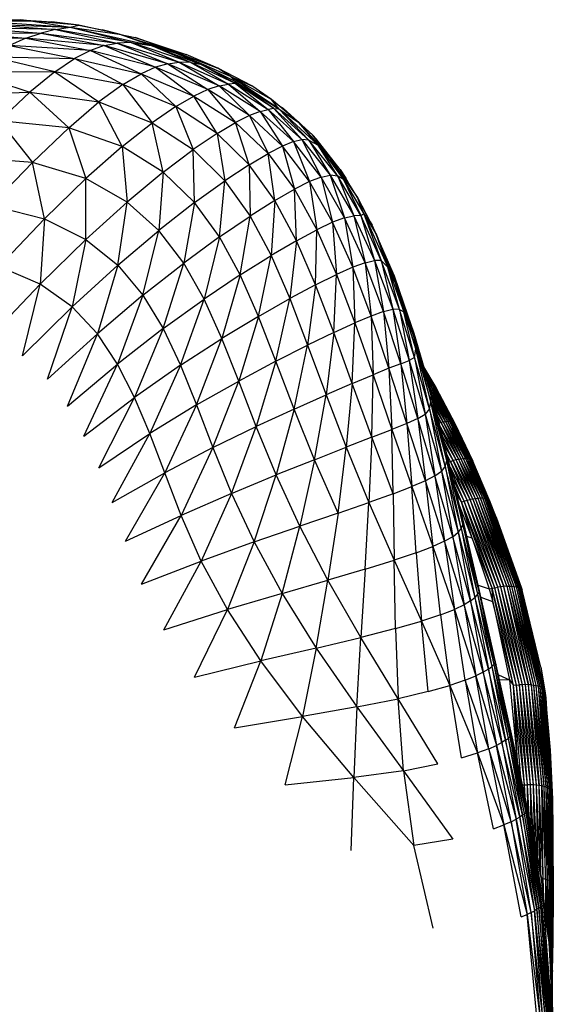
# Paper-space layout '_Superior' of a CAD drawing. Header units: millimetres. Extents: x -50 to 1200, y -1808 to 138.
# Tile 19 of 27: x 689 to 739, y 34 to 125. Entities that reach past the tile are written whole.
import ezdxf

# ---------------------------------------------------------------- set-up
doc = ezdxf.new("R2010")
doc.units = ezdxf.units.MM

psp = doc.layouts.new('_Superior')

# ---------------------------------------------------------------- linework, layer by layer
at = {"color": 7, "linetype": 'Continuous', "lineweight": 25}
for p, q in [((690.644, 124.835), (685.401, 124.965)), ((685.401, 124.965), (689.507, 124.949)), ((690.644, 124.835), (685.735, 124.832)), ((685.735, 124.832), (694.117, 124.285)), ((690.644, 124.835), (689.507, 124.949)), ((689.507, 124.949), (692.426, 124.767)), ((690.644, 124.835), (694.117, 124.285)), ((694.902, 124.451), (690.644, 124.835)), ((690.644, 124.835), (692.426, 124.767)), ((694.902, 124.451), (692.426, 124.767)), ((684.788, 124.241), (691.433, 123.726)), ((692.767, 124.044), (684.788, 124.241)), ((685.933, 124.576), (692.767, 124.044)), ((685.933, 124.576), (694.117, 124.285)), ((692.767, 124.044), (691.433, 123.726)), ((692.767, 124.044), (694.117, 124.285)), ((692.767, 124.044), (698.465, 122.806)), ((699.753, 122.859), (692.767, 124.044)), ((694.117, 124.285), (694.902, 124.451)), ((694.117, 124.285), (699.753, 122.859)), ((694.117, 124.285), (701.624, 122.58)), ((694.117, 124.285), (698.656, 123.621)), ((698.656, 123.621), (694.902, 124.451)), ((694.902, 124.451), (697.067, 124.017)), ((698.656, 123.621), (697.067, 124.017)), ((690.02, 123.258), (681.519, 123.18)), ((683.189, 123.79), (690.02, 123.258)), ((683.189, 123.79), (691.433, 123.726)), ((690.02, 123.258), (688.507, 122.567)), ((690.02, 123.258), (691.433, 123.726)), ((690.02, 123.258), (695.984, 122.13)), ((697.262, 122.574), (690.02, 123.258)), ((691.433, 123.726), (697.262, 122.574)), ((691.433, 123.726), (698.465, 122.806)), ((698.637, 123.626), (700.121, 123.319)), ((701.624, 122.58), (698.656, 123.621)), ((703.837, 121.89), (698.656, 123.621)), ((699.91, 123.202), (702.925, 122.338)), ((702.925, 122.338), (700.121, 123.319)), ((700.121, 123.319), (704.841, 121.737)), ((688.507, 122.567), (694.507, 121.371)), ((695.984, 122.13), (688.507, 122.567)), ((695.984, 122.13), (694.507, 121.371)), ((697.262, 122.574), (695.984, 122.13)), ((695.984, 122.13), (700.688, 119.973)), ((702.025, 120.567), (695.984, 122.13)), ((697.262, 122.574), (698.465, 122.806)), ((697.262, 122.574), (702.025, 120.567)), ((703.152, 120.895), (697.262, 122.574)), ((699.753, 122.859), (698.465, 122.806)), ((698.465, 122.806), (703.152, 120.895)), ((698.465, 122.806), (704.203, 121.033)), ((699.753, 122.859), (704.203, 121.033)), ((699.753, 122.859), (701.624, 122.58)), ((705.278, 121.007), (699.753, 122.859)), ((705.278, 121.007), (701.624, 122.58)), ((701.624, 122.58), (706.178, 120.864)), ((701.624, 122.58), (703.837, 121.89)), ((703.837, 121.89), (702.925, 122.338)), ((708.962, 119.698), (702.925, 122.338)), ((702.925, 122.338), (707.785, 120.484)), ((702.925, 122.338), (704.841, 121.737)), ((686.806, 121.552), (694.507, 121.371)), ((692.686, 120.135), (686.806, 121.552)), ((692.686, 120.135), (694.507, 121.371)), ((694.507, 121.371), (700.688, 119.973)), ((698.983, 118.974), (694.507, 121.371)), ((706.178, 120.864), (703.837, 121.89)), ((708.962, 119.698), (703.837, 121.89)), ((707.785, 120.484), (704.841, 121.737)), ((702.025, 120.567), (700.688, 119.973)), ((703.152, 120.895), (702.025, 120.567)), ((702.025, 120.567), (705.578, 117.906)), ((706.864, 118.507), (702.025, 120.567)), ((703.152, 120.895), (704.203, 121.033)), ((703.152, 120.895), (706.864, 118.507)), ((707.901, 118.842), (703.152, 120.895)), ((704.203, 121.033), (707.901, 118.842)), ((705.278, 121.007), (704.203, 121.033)), ((704.203, 121.033), (708.777, 118.996)), ((705.278, 121.007), (708.777, 118.996)), ((705.278, 121.007), (706.178, 120.864)), ((709.424, 119.062), (705.278, 121.007)), ((709.424, 119.062), (706.178, 120.864)), ((706.178, 120.864), (709.372, 119.286)), ((708.962, 119.698), (707.785, 120.484)), ((710.933, 118.846), (707.785, 120.484)), ((692.686, 120.135), (684.794, 120.087)), ((684.794, 120.087), (690.388, 118.249)), ((692.686, 120.135), (690.388, 118.249)), ((698.983, 118.974), (692.686, 120.135)), ((692.686, 120.135), (696.771, 117.372)), ((698.983, 118.974), (700.688, 119.973)), ((700.688, 119.973), (705.578, 117.906)), ((703.899, 116.927), (700.688, 119.973)), ((709.372, 119.286), (708.962, 119.698)), ((713.433, 116.73), (708.962, 119.698)), ((712.751, 117.591), (708.962, 119.698)), ((708.962, 119.698), (710.933, 118.846)), ((709.424, 119.062), (709.372, 119.286)), ((712.968, 116.751), (709.372, 119.286)), ((709.372, 119.286), (713.433, 116.73)), ((698.983, 118.974), (696.771, 117.372)), ((703.899, 116.927), (698.983, 118.974)), ((698.983, 118.974), (701.7, 115.426)), ((706.864, 118.507), (705.578, 117.906)), ((707.901, 118.842), (706.864, 118.507)), ((706.864, 118.507), (709.424, 115.463)), ((710.717, 116.107), (706.864, 118.507)), ((707.901, 118.842), (708.777, 118.996)), ((707.901, 118.842), (710.717, 116.107)), ((711.709, 116.479), (707.901, 118.842)), ((709.424, 119.062), (708.777, 118.996)), ((708.777, 118.996), (711.709, 116.479)), ((708.777, 118.996), (712.461, 116.667)), ((709.424, 119.062), (712.461, 116.667)), ((712.968, 116.751), (709.424, 119.062)), ((712.751, 117.591), (710.933, 118.846)), ((682.363, 118.059), (690.388, 118.249)), ((687.539, 115.625), (690.388, 118.249)), ((690.388, 118.249), (696.771, 117.372)), ((693.98, 114.974), (690.388, 118.249)), ((703.899, 116.927), (705.578, 117.906)), ((705.578, 117.906), (709.424, 115.463)), ((707.719, 114.446), (705.578, 117.906)), ((713.433, 116.73), (712.751, 117.591)), ((715.276, 115.463), (712.751, 117.591)), ((712.751, 117.591), (714.104, 116.52)), ((693.98, 114.974), (696.771, 117.372)), ((696.771, 117.372), (701.7, 115.426)), ((698.918, 113.242), (696.771, 117.372)), ((703.899, 116.927), (701.7, 115.426)), ((707.719, 114.446), (703.899, 116.927)), ((703.899, 116.927), (705.497, 112.947)), ((711.709, 116.479), (712.461, 116.667)), ((712.968, 116.751), (712.461, 116.667)), ((712.461, 116.667), (714.793, 113.689)), ((712.461, 116.667), (715.556, 113.875)), ((712.968, 116.751), (713.433, 116.73)), ((712.968, 116.751), (715.556, 113.875)), ((716.213, 113.837), (712.968, 116.751)), ((716.213, 113.837), (713.433, 116.73)), ((713.433, 116.73), (717.065, 113.36)), ((713.433, 116.73), (715.276, 115.463)), ((713.54, 116.966), (713.837, 116.772)), ((713.837, 116.772), (714.104, 116.52)), ((716.576, 114.297), (713.837, 116.772)), ((710.717, 116.107), (709.424, 115.463)), ((711.709, 116.479), (710.717, 116.107)), ((710.717, 116.107), (712.453, 112.598)), ((713.787, 113.283), (710.717, 116.107)), ((711.709, 116.479), (713.787, 113.283)), ((714.793, 113.689), (711.709, 116.479)), ((714.104, 116.52), (715.276, 115.463)), ((716.576, 114.297), (714.104, 116.52)), ((693.98, 114.974), (687.539, 115.625)), ((687.539, 115.625), (690.628, 111.755)), ((693.98, 114.974), (690.628, 111.755)), ((698.918, 113.242), (693.98, 114.974)), ((693.98, 114.974), (695.577, 110.277)), ((698.918, 113.242), (701.7, 115.426)), ((701.7, 115.426), (705.497, 112.947)), ((702.709, 110.86), (701.7, 115.426)), ((707.719, 114.446), (709.424, 115.463)), ((709.424, 115.463), (712.453, 112.598)), ((710.696, 111.552), (709.424, 115.463)), ((717.065, 113.36), (715.276, 115.463)), ((715.276, 115.463), (718.1, 112.252)), ((707.719, 114.446), (705.497, 112.947)), ((710.696, 111.552), (707.719, 114.446)), ((707.719, 114.446), (708.438, 110.063)), ((714.793, 113.689), (715.556, 113.875)), ((716.213, 113.837), (715.556, 113.875)), ((715.556, 113.875), (717.35, 110.406)), ((715.556, 113.875), (718.182, 110.576)), ((716.213, 113.837), (717.065, 113.36)), ((716.213, 113.837), (718.182, 110.576)), ((718.886, 110.493), (716.213, 113.837)), ((718.1, 112.252), (716.576, 114.297)), ((719.108, 111.121), (716.576, 114.297)), ((716.576, 114.297), (716.886, 113.946)), ((719.108, 111.121), (716.886, 113.946)), ((698.918, 113.242), (695.577, 110.277)), ((702.709, 110.86), (698.918, 113.242)), ((698.918, 113.242), (699.377, 108.102)), ((702.709, 110.86), (705.497, 112.947)), ((705.497, 112.947), (708.438, 110.063)), ((705.639, 108.055), (705.497, 112.947)), ((713.787, 113.283), (712.453, 112.598)), ((714.793, 113.689), (713.787, 113.283)), ((713.787, 113.283), (714.889, 109.283)), ((716.286, 109.987), (713.787, 113.283)), ((714.793, 113.689), (716.286, 109.987)), ((717.35, 110.406), (714.793, 113.689)), ((718.886, 110.493), (717.065, 113.36)), ((717.065, 113.36), (718.1, 112.252)), ((717.065, 113.36), (719.427, 110.198)), ((690.628, 111.755), (684.146, 112.279)), ((710.696, 111.552), (712.453, 112.598)), ((712.453, 112.598), (714.889, 109.283)), ((713.073, 108.239), (712.453, 112.598)), ((718.1, 112.252), (719.427, 110.198)), ((718.1, 112.252), (719.108, 111.121)), ((718.1, 112.252), (720.704, 108.529)), ((686.785, 107.812), (690.628, 111.755)), ((695.577, 110.277), (690.628, 111.755)), ((691.752, 106.563), (690.628, 111.755)), ((710.696, 111.552), (708.438, 110.063)), ((713.073, 108.239), (710.696, 111.552)), ((710.696, 111.552), (710.771, 106.791)), ((720.704, 108.529), (719.108, 111.121)), ((719.108, 111.121), (719.626, 110.318)), ((691.752, 106.563), (695.577, 110.277)), ((695.567, 104.651), (695.577, 110.277)), ((699.377, 108.102), (695.577, 110.277)), ((702.709, 110.86), (699.377, 108.102)), ((702.709, 110.86), (702.317, 105.464)), ((705.639, 108.055), (702.709, 110.86)), ((717.35, 110.406), (716.286, 109.987)), ((717.35, 110.406), (718.182, 110.576)), ((717.35, 110.406), (718.403, 106.234)), ((719.525, 106.656), (717.35, 110.406)), ((718.886, 110.493), (718.182, 110.576)), ((718.182, 110.576), (719.525, 106.656)), ((718.182, 110.576), (720.386, 106.84)), ((719.427, 110.198), (718.886, 110.493)), ((718.886, 110.493), (720.386, 106.84)), ((721.014, 106.856), (718.886, 110.493)), ((719.427, 110.198), (721.014, 106.856)), ((719.427, 110.198), (721.302, 107.003)), ((719.864, 109.893), (719.626, 110.318)), ((719.873, 109.879), (719.626, 110.318)), ((705.639, 108.055), (708.438, 110.063)), ((707.954, 104.882), (708.438, 110.063)), ((708.438, 110.063), (710.771, 106.791)), ((713.073, 108.239), (714.889, 109.283)), ((716.286, 109.987), (714.889, 109.283)), ((715.065, 104.527), (714.889, 109.283)), ((714.889, 109.283), (716.942, 105.539)), ((716.286, 109.987), (716.942, 105.539)), ((718.403, 106.234), (716.286, 109.987)), ((721.302, 107.003), (720.704, 108.529)), ((720.704, 108.529), (722.463, 105.058)), ((720.704, 108.529), (721.901, 106.261)), ((686.785, 107.812), (691.752, 106.563)), ((695.567, 104.651), (699.377, 108.102)), ((698.522, 102.256), (699.377, 108.102)), ((702.317, 105.464), (699.377, 108.102)), ((705.639, 108.055), (702.317, 105.464)), ((705.639, 108.055), (704.63, 102.46)), ((707.954, 104.882), (705.639, 108.055)), ((713.073, 108.239), (710.771, 106.791)), ((713.073, 108.239), (712.714, 103.151)), ((715.065, 104.527), (713.073, 108.239)), ((691.752, 106.563), (687.504, 102.144)), ((691.752, 106.563), (691.34, 100.52)), ((691.752, 106.563), (695.567, 104.651)), ((707.954, 104.882), (710.771, 106.791)), ((709.862, 101.365), (710.771, 106.791)), ((710.771, 106.791), (712.714, 103.151)), ((719.525, 106.656), (718.403, 106.234)), ((719.525, 106.656), (720.386, 106.84)), ((719.525, 106.656), (720.273, 102.073)), ((721.424, 102.493), (719.525, 106.656)), ((721.014, 106.856), (720.386, 106.84)), ((720.386, 106.84), (721.424, 102.493)), ((720.386, 106.84), (722.284, 102.695)), ((721.014, 106.856), (721.302, 107.003)), ((721.014, 106.856), (722.284, 102.695)), ((722.914, 102.683), (721.014, 106.856)), ((721.302, 107.003), (722.914, 102.683)), ((721.302, 107.003), (722.463, 105.058)), ((721.302, 107.003), (723.538, 102.072)), ((718.403, 106.234), (716.942, 105.539)), ((718.403, 106.234), (718.768, 101.404)), ((720.273, 102.073), (718.403, 106.234)), ((722.08, 105.956), (721.791, 106.47)), ((722.463, 105.058), (721.901, 106.261)), ((721.901, 106.261), (722.08, 105.956)), ((724.133, 101.234), (722.08, 105.956)), ((722.461, 105.062), (722.08, 105.956)), ((698.522, 102.256), (702.317, 105.464)), ((700.843, 99.484), (702.317, 105.464)), ((704.63, 102.46), (702.317, 105.464)), ((707.954, 104.882), (704.63, 102.46)), ((707.954, 104.882), (706.519, 99.127)), ((709.862, 101.365), (707.954, 104.882)), ((715.065, 104.527), (716.942, 105.539)), ((716.842, 100.447), (716.942, 105.539)), ((716.942, 105.539), (718.768, 101.404)), ((723.538, 102.072), (722.463, 105.058)), ((722.463, 105.058), (724.277, 100.505)), ((724.165, 101.059), (722.466, 105.051)), ((695.567, 104.651), (691.34, 100.52)), ((695.567, 104.651), (694.311, 98.412)), ((695.567, 104.651), (698.522, 102.256)), ((715.065, 104.527), (712.714, 103.151)), ((715.065, 104.527), (714.441, 99.166)), ((716.842, 100.447), (715.065, 104.527)), ((722.875, 104.024), (724.165, 101.059)), ((709.862, 101.365), (712.714, 103.151)), ((711.544, 97.524), (712.714, 103.151)), ((712.714, 103.151), (714.441, 99.166)), ((691.34, 100.52), (687.504, 102.144)), ((698.522, 102.256), (694.311, 98.412)), ((698.522, 102.256), (696.637, 95.92)), ((698.522, 102.256), (700.843, 99.484)), ((700.843, 99.484), (704.63, 102.46)), ((702.721, 96.393), (704.63, 102.46)), ((706.519, 99.127), (704.63, 102.46)), ((720.273, 102.073), (718.768, 101.404)), ((721.424, 102.493), (720.273, 102.073)), ((720.273, 102.073), (720.475, 96.918)), ((721.989, 97.552), (720.273, 102.073)), ((721.424, 102.493), (722.284, 102.695)), ((721.424, 102.493), (721.989, 97.552)), ((723.134, 97.967), (721.424, 102.493)), ((722.914, 102.683), (722.284, 102.695)), ((722.284, 102.695), (723.134, 97.967)), ((722.284, 102.695), (723.977, 98.183)), ((722.914, 102.683), (723.538, 102.072)), ((722.914, 102.683), (723.977, 98.183)), ((724.592, 98.171), (722.914, 102.683)), ((723.538, 102.072), (724.277, 100.505)), ((724.592, 98.171), (723.538, 102.072)), ((723.538, 102.072), (724.994, 97.953)), ((709.862, 101.365), (706.519, 99.127)), ((709.862, 101.365), (708.161, 95.486)), ((711.544, 97.524), (709.862, 101.365)), ((716.842, 100.447), (718.768, 101.404)), ((718.529, 96.033), (718.768, 101.404)), ((718.768, 101.404), (720.475, 96.918)), ((724.165, 101.059), (724.133, 101.234)), ((725.936, 95.961), (724.133, 101.234)), ((725.831, 96.296), (724.133, 101.234)), ((686.693, 95.65), (691.34, 100.52)), ((689.689, 93.884), (691.34, 100.52)), ((694.311, 98.412), (691.34, 100.52)), ((716.842, 100.447), (714.441, 99.166)), ((716.842, 100.447), (716.099, 94.864)), ((718.529, 96.033), (716.842, 100.447)), ((724.165, 101.059), (724.277, 100.505)), ((726.002, 95.448), (724.165, 101.059)), ((724.165, 101.059), (725.936, 95.961)), ((724.994, 97.953), (724.277, 100.505)), ((726.002, 95.448), (724.277, 100.505)), ((726.104, 94.511), (724.277, 100.505)), ((700.843, 99.484), (696.637, 95.92)), ((700.843, 99.484), (698.502, 93.112)), ((700.843, 99.484), (702.721, 96.393)), ((689.689, 93.884), (694.311, 98.412)), ((692.024, 91.717), (694.311, 98.412)), ((696.637, 95.92), (694.311, 98.412)), ((702.721, 96.393), (706.519, 99.127)), ((704.326, 93.011), (706.519, 99.127)), ((708.161, 95.486), (706.519, 99.127)), ((711.544, 97.524), (714.441, 99.166)), ((713.159, 93.38), (714.441, 99.166)), ((714.441, 99.166), (716.099, 94.864)), ((711.544, 97.524), (708.161, 95.486)), ((711.544, 97.524), (709.718, 91.551)), ((713.159, 93.38), (711.544, 97.524)), ((721.989, 97.552), (720.475, 96.918)), ((723.134, 97.967), (721.989, 97.552)), ((721.989, 97.552), (722.155, 92.126)), ((723.633, 92.723), (721.989, 97.552)), ((723.134, 97.967), (723.977, 98.183)), ((723.134, 97.967), (723.633, 92.723)), ((724.733, 93.145), (723.134, 97.967)), ((724.592, 98.171), (723.977, 98.183)), ((723.977, 98.183), (724.733, 93.145)), ((723.977, 98.183), (725.514, 93.439)), ((724.592, 98.171), (724.994, 97.953)), ((724.592, 98.171), (725.514, 93.439)), ((726.002, 93.729), (724.592, 98.171)), ((726.002, 93.729), (724.994, 97.953)), ((724.994, 97.953), (726.104, 94.511)), ((718.529, 96.033), (720.475, 96.918)), ((720.233, 91.32), (720.475, 96.918)), ((720.475, 96.918), (722.155, 92.126)), ((692.024, 91.717), (696.637, 95.92)), ((693.869, 89.218), (696.637, 95.92)), ((698.502, 93.112), (696.637, 95.92)), ((702.721, 96.393), (698.502, 93.112)), ((702.721, 96.393), (700.073, 90.037)), ((702.721, 96.393), (704.326, 93.011)), ((718.529, 96.033), (716.099, 94.864)), ((718.529, 96.033), (717.81, 90.273)), ((720.233, 91.32), (718.529, 96.033)), ((725.936, 95.961), (725.831, 96.296)), ((726.002, 95.448), (725.936, 95.961)), ((727.537, 90.202), (725.936, 95.961)), ((725.936, 95.961), (727.471, 90.692)), ((704.326, 93.011), (708.161, 95.486)), ((705.812, 89.342), (708.161, 95.486)), ((709.718, 91.551), (708.161, 95.486)), ((713.159, 93.38), (716.099, 94.864)), ((714.849, 88.955), (716.099, 94.864)), ((716.099, 94.864), (717.81, 90.273)), ((726.104, 94.511), (726.002, 95.448)), ((727.52, 89.617), (726.002, 95.448)), ((727.537, 90.202), (726.002, 95.448)), ((726.002, 93.729), (726.104, 94.511)), ((727.371, 88.99), (726.104, 94.511)), ((726.104, 94.511), (727.52, 89.617)), ((693.869, 89.218), (698.502, 93.112)), ((695.391, 86.463), (698.502, 93.112)), ((700.073, 90.037), (698.502, 93.112)), ((704.326, 93.011), (700.073, 90.037)), ((704.326, 93.011), (701.486, 86.701)), ((704.326, 93.011), (705.812, 89.342)), ((713.159, 93.38), (709.718, 91.551)), ((713.159, 93.38), (711.347, 87.336)), ((714.849, 88.955), (713.159, 93.38)), ((724.733, 93.145), (723.633, 92.723)), ((724.733, 93.145), (725.514, 93.439)), ((724.733, 93.145), (725.286, 87.636)), ((726.299, 88.082), (724.733, 93.145)), ((726.002, 93.729), (725.514, 93.439)), ((725.514, 93.439), (726.299, 88.082)), ((725.514, 93.439), (726.984, 88.487)), ((726.002, 93.729), (726.984, 88.487)), ((727.371, 88.99), (726.002, 93.729)), ((720.233, 91.32), (722.155, 92.126)), ((722.046, 86.346), (722.155, 92.126)), ((723.633, 92.723), (722.155, 92.126)), ((722.155, 92.126), (723.892, 87.072)), ((723.633, 92.723), (723.892, 87.072)), ((725.286, 87.636), (723.633, 92.723)), ((726.84, 92.86), (727.966, 90.948)), ((727.966, 90.948), (726.845, 92.841)), ((727.926, 91.007), (726.847, 92.833)), ((727.926, 91.007), (726.869, 92.76)), ((727.86, 91.054), (726.886, 92.702)), ((727.86, 91.054), (726.919, 92.586)), ((727.769, 91.089), (726.956, 92.461)), ((727.769, 91.089), (726.996, 92.323)), ((727.651, 91.11), (727.059, 92.106)), ((727.651, 91.11), (727.097, 91.978)), ((705.812, 89.342), (709.718, 91.551)), ((707.334, 85.387), (709.718, 91.551)), ((711.347, 87.336), (709.718, 91.551)), ((720.233, 91.32), (717.81, 90.273)), ((720.233, 91.32), (719.68, 85.422)), ((722.046, 86.346), (720.233, 91.32)), ((727.507, 91.115), (727.195, 91.639)), ((727.507, 91.115), (727.219, 91.557)), ((727.351, 91.104), (727.507, 91.115)), ((729.264, 87.81), (727.364, 91.061)), ((729.264, 87.81), (727.507, 91.115)), ((729.41, 87.797), (727.507, 91.115)), ((727.507, 91.115), (727.651, 91.11)), ((729.41, 87.797), (727.651, 91.11)), ((729.528, 87.77), (727.651, 91.11)), ((727.651, 91.11), (727.769, 91.089)), ((727.769, 91.089), (729.528, 87.77)), ((729.619, 87.73), (727.769, 91.089)), ((727.769, 91.089), (727.86, 91.054)), ((714.849, 88.955), (717.81, 90.273)), ((716.738, 84.27), (717.81, 90.273)), ((717.81, 90.273), (719.68, 85.422)), ((729.094, 87.808), (727.366, 91.052)), ((727.537, 90.202), (727.471, 90.692)), ((729.008, 84.637), (727.471, 90.692)), ((727.471, 90.692), (728.904, 85.172)), ((727.52, 89.617), (727.537, 90.202)), ((728.979, 84.169), (727.537, 90.202)), ((729.008, 84.637), (727.537, 90.202)), ((729.094, 87.808), (727.545, 90.409)), ((728.9, 87.79), (727.584, 90.257)), ((729.619, 87.73), (727.86, 91.054)), ((729.684, 87.678), (727.86, 91.054)), ((727.86, 91.054), (727.926, 91.007)), ((729.684, 87.678), (727.926, 91.007)), ((729.723, 87.616), (727.926, 91.007)), ((727.926, 91.007), (727.966, 90.948)), ((727.966, 90.948), (729.723, 87.616)), ((695.391, 86.463), (700.073, 90.037)), ((696.753, 83.521), (700.073, 90.037)), ((701.486, 86.701), (700.073, 90.037)), ((705.812, 89.342), (701.486, 86.701)), ((705.812, 89.342), (702.867, 83.07)), ((705.812, 89.342), (707.334, 85.387)), ((727.371, 88.99), (727.52, 89.617)), ((728.819, 83.686), (727.52, 89.617)), ((727.52, 89.617), (728.979, 84.169)), ((728.9, 87.79), (727.718, 89.741)), ((728.685, 87.757), (727.805, 89.405)), ((714.849, 88.955), (711.347, 87.336)), ((714.849, 88.955), (713.195, 82.859)), ((716.738, 84.27), (714.849, 88.955)), ((726.299, 88.082), (726.984, 88.487)), ((727.371, 88.99), (726.984, 88.487)), ((726.984, 88.487), (727.891, 82.767)), ((726.984, 88.487), (728.479, 83.212)), ((727.371, 88.99), (728.479, 83.212)), ((728.819, 83.686), (727.371, 88.99)), ((728.685, 87.757), (727.902, 89.031)), ((728.454, 87.71), (728.049, 88.467)), ((725.286, 87.636), (723.892, 87.072)), ((726.299, 88.082), (725.286, 87.636)), ((725.286, 87.636), (725.735, 81.78)), ((726.998, 82.31), (725.286, 87.636)), ((726.299, 88.082), (726.998, 82.31)), ((727.891, 82.767), (726.299, 88.082)), ((728.454, 87.71), (728.096, 88.284)), ((728.454, 87.71), (728.258, 87.661)), ((730.091, 84.299), (728.305, 87.478)), ((728.685, 87.757), (728.454, 87.71)), ((730.091, 84.299), (728.454, 87.71)), ((730.327, 84.336), (728.454, 87.71)), ((728.9, 87.79), (728.685, 87.757)), ((730.327, 84.336), (728.685, 87.757)), ((730.545, 84.358), (728.685, 87.757)), ((729.094, 87.808), (728.9, 87.79)), ((730.545, 84.358), (728.9, 87.79)), ((730.742, 84.367), (728.9, 87.79)), ((729.264, 87.81), (729.094, 87.808)), ((730.742, 84.367), (729.094, 87.808)), ((730.916, 84.361), (729.094, 87.808)), ((730.916, 84.361), (729.264, 87.81)), ((731.064, 84.341), (729.264, 87.81)), ((729.41, 87.797), (729.264, 87.81)), ((731.064, 84.341), (729.41, 87.797)), ((731.184, 84.307), (729.41, 87.797)), ((729.528, 87.77), (729.41, 87.797)), ((729.528, 87.77), (731.184, 84.307)), ((731.277, 84.262), (729.528, 87.77)), ((729.619, 87.73), (729.528, 87.77)), ((731.277, 84.262), (729.619, 87.73)), ((731.343, 84.206), (729.619, 87.73)), ((729.684, 87.678), (729.619, 87.73)), ((731.343, 84.206), (729.684, 87.678)), ((731.383, 84.141), (729.684, 87.678)), ((729.723, 87.616), (729.684, 87.678)), ((729.723, 87.616), (731.383, 84.141)), ((696.753, 83.521), (701.486, 86.701)), ((698.016, 80.324), (701.486, 86.701)), ((702.867, 83.07), (701.486, 86.701)), ((707.334, 85.387), (711.347, 87.336)), ((709.061, 81.155), (711.347, 87.336)), ((713.195, 82.859), (711.347, 87.336)), ((722.046, 86.346), (723.892, 87.072)), ((724.022, 81.13), (723.892, 87.072)), ((723.892, 87.072), (725.735, 81.78)), ((729.842, 84.249), (728.322, 87.415)), ((729.842, 84.249), (728.553, 86.523)), ((722.046, 86.346), (719.68, 85.422)), ((722.046, 86.346), (721.775, 80.324)), ((724.022, 81.13), (722.046, 86.346)), ((729.585, 84.187), (728.66, 86.112)), ((707.334, 85.387), (702.867, 83.07)), ((707.334, 85.387), (704.383, 79.122)), ((707.334, 85.387), (709.061, 81.155)), ((716.738, 84.27), (719.68, 85.422)), ((718.914, 79.335), (719.68, 85.422)), ((719.68, 85.422), (721.775, 80.324)), ((729.585, 84.187), (728.805, 85.555)), ((729.008, 84.637), (728.904, 85.172)), ((730.485, 78.667), (728.904, 85.172)), ((729.323, 84.115), (728.995, 84.797)), ((716.738, 84.27), (713.195, 82.859)), ((716.738, 84.27), (715.38, 78.128)), ((718.914, 79.335), (716.738, 84.27)), ((728.819, 83.686), (728.979, 84.169)), ((728.979, 84.169), (729.008, 84.637)), ((730.317, 77.949), (728.979, 84.169)), ((728.979, 84.169), (730.462, 78.316)), ((730.462, 78.316), (729.008, 84.637)), ((730.485, 78.667), (729.008, 84.637)), ((729.323, 84.115), (729.041, 84.607)), ((729.172, 84.069), (729.323, 84.115)), ((729.323, 84.115), (729.585, 84.187)), ((730.871, 80.518), (729.323, 84.115)), ((731.138, 80.579), (729.323, 84.115)), ((729.842, 84.249), (729.585, 84.187)), ((729.585, 84.187), (731.4, 80.629)), ((731.138, 80.579), (729.585, 84.187)), ((730.091, 84.299), (729.842, 84.249)), ((731.4, 80.629), (729.842, 84.249)), ((731.654, 80.669), (729.842, 84.249)), ((730.327, 84.336), (730.091, 84.299)), ((731.654, 80.669), (730.091, 84.299)), ((731.894, 80.695), (730.091, 84.299)), ((730.545, 84.358), (730.327, 84.336)), ((731.894, 80.695), (730.327, 84.336)), ((732.117, 80.708), (730.327, 84.336)), ((730.742, 84.367), (730.545, 84.358)), ((732.117, 80.708), (730.545, 84.358)), ((732.319, 80.707), (730.545, 84.358)), ((732.319, 80.707), (730.742, 84.367)), ((732.497, 80.693), (730.742, 84.367)), ((730.916, 84.361), (730.742, 84.367)), ((732.497, 80.693), (730.916, 84.361)), ((732.648, 80.665), (730.916, 84.361)), ((731.064, 84.341), (730.916, 84.361)), ((732.648, 80.665), (731.064, 84.341)), ((732.772, 80.625), (731.064, 84.341)), ((731.184, 84.307), (731.064, 84.341)), ((732.772, 80.625), (731.184, 84.307)), ((732.868, 80.575), (731.184, 84.307)), ((731.277, 84.262), (731.184, 84.307)), ((731.277, 84.262), (732.868, 80.575)), ((732.936, 80.514), (731.277, 84.262)), ((731.343, 84.206), (731.277, 84.262)), ((732.936, 80.514), (731.343, 84.206)), ((732.978, 80.446), (731.343, 84.206)), ((731.383, 84.141), (731.343, 84.206)), ((732.978, 80.446), (731.383, 84.141)), ((698.016, 80.324), (702.867, 83.07)), ((699.249, 76.733), (702.867, 83.07)), ((704.383, 79.122), (702.867, 83.07)), ((727.891, 82.767), (728.479, 83.212)), ((728.819, 83.686), (728.479, 83.212)), ((728.479, 83.212), (729.53, 77.153)), ((728.479, 83.212), (730.023, 77.559)), ((728.819, 83.686), (730.023, 77.559)), ((730.317, 77.949), (728.819, 83.686)), ((729.288, 83.594), (730.871, 80.518)), ((730.605, 80.448), (729.336, 83.395)), ((709.061, 81.155), (713.195, 82.859)), ((711.153, 76.663), (713.195, 82.859)), ((715.38, 78.128), (713.195, 82.859)), ((726.998, 82.31), (725.735, 81.78)), ((727.891, 82.767), (726.998, 82.31)), ((726.998, 82.31), (727.68, 76.24)), ((728.774, 76.724), (726.998, 82.31)), ((727.891, 82.767), (728.774, 76.724)), ((729.53, 77.153), (727.891, 82.767)), ((730.605, 80.448), (729.559, 82.478)), ((709.061, 81.155), (704.383, 79.122)), ((709.061, 81.155), (706.249, 74.889)), ((709.061, 81.155), (711.153, 76.663)), ((724.022, 81.13), (721.775, 80.324)), ((724.022, 81.13), (725.735, 81.78)), ((724.022, 81.13), (724.111, 74.974)), ((726.161, 75.666), (725.735, 81.78)), ((725.735, 81.78), (727.68, 76.24)), ((730.341, 80.371), (729.72, 81.815)), ((730.341, 80.371), (729.891, 81.111)), ((718.914, 79.335), (721.775, 80.324)), ((721.418, 74.137), (721.775, 80.324)), ((721.775, 80.324), (724.111, 74.974)), ((730.341, 80.371), (730.605, 80.448)), ((731.348, 77.017), (730.341, 80.371)), ((733.174, 72.383), (730.341, 80.371)), ((733.445, 72.438), (730.341, 80.371)), ((730.605, 80.448), (730.871, 80.518)), ((733.445, 72.438), (730.605, 80.448)), ((733.721, 72.486), (730.605, 80.448)), ((730.871, 80.518), (731.138, 80.579)), ((733.721, 72.486), (730.871, 80.518)), ((733.998, 72.524), (730.871, 80.518)), ((731.4, 80.629), (731.138, 80.579)), ((733.998, 72.524), (731.138, 80.579)), ((734.27, 72.553), (731.138, 80.579)), ((731.654, 80.669), (731.4, 80.629)), ((731.4, 80.629), (734.27, 72.553)), ((731.4, 80.629), (734.534, 72.57)), ((731.894, 80.695), (731.654, 80.669)), ((734.534, 72.57), (731.654, 80.669)), ((734.786, 72.575), (731.654, 80.669)), ((732.117, 80.708), (731.894, 80.695)), ((734.786, 72.575), (731.894, 80.695)), ((735.02, 72.568), (731.894, 80.695)), ((735.02, 72.568), (732.117, 80.708)), ((735.233, 72.548), (732.117, 80.708)), ((732.319, 80.707), (732.117, 80.708)), ((735.233, 72.548), (732.319, 80.707)), ((735.423, 72.516), (732.319, 80.707)), ((732.497, 80.693), (732.319, 80.707)), ((735.423, 72.516), (732.497, 80.693)), ((735.585, 72.473), (732.497, 80.693)), ((732.648, 80.665), (732.497, 80.693)), ((735.585, 72.473), (732.648, 80.665)), ((735.72, 72.42), (732.648, 80.665)), ((732.772, 80.625), (732.648, 80.665)), ((735.72, 72.42), (732.772, 80.625)), ((735.826, 72.358), (732.772, 80.625)), ((732.868, 80.575), (732.772, 80.625)), ((735.826, 72.358), (732.868, 80.575)), ((735.904, 72.288), (732.868, 80.575)), ((732.936, 80.514), (732.868, 80.575)), ((735.904, 72.288), (732.936, 80.514)), ((735.955, 72.213), (732.936, 80.514)), ((732.936, 80.514), (732.978, 80.446)), ((735.955, 72.213), (732.978, 80.446)), ((733.565, 78.958), (732.978, 80.446)), ((718.914, 79.335), (715.38, 78.128)), ((718.914, 79.335), (717.983, 73.129)), ((731.348, 77.017), (730.152, 80.035)), ((699.249, 76.733), (704.383, 79.122)), ((700.719, 72.759), (704.383, 79.122)), ((706.249, 74.889), (704.383, 79.122)), ((730.462, 78.316), (730.317, 77.949)), ((730.462, 78.316), (730.485, 78.667)), ((730.462, 78.316), (731.837, 71.83)), ((731.969, 72.056), (730.462, 78.316)), ((731.969, 72.056), (730.485, 78.667)), ((732.027, 72.137), (730.485, 78.667)), ((735.955, 72.213), (733.565, 78.958)), ((733.565, 78.958), (735.899, 72.398)), ((711.153, 76.663), (715.38, 78.128)), ((713.738, 71.909), (715.38, 78.128)), ((717.983, 73.129), (715.38, 78.128)), ((729.53, 77.153), (730.023, 77.559)), ((730.317, 77.949), (730.023, 77.559)), ((730.023, 77.559), (731.192, 71.21)), ((730.023, 77.559), (731.592, 71.541)), ((730.317, 77.949), (731.592, 71.541)), ((730.317, 77.949), (731.837, 71.83)), ((711.153, 76.663), (706.249, 74.889)), ((711.153, 76.663), (708.667, 70.413)), ((711.153, 76.663), (713.738, 71.909)), ((728.774, 76.724), (727.68, 76.24)), ((729.53, 77.153), (728.774, 76.724)), ((728.774, 76.724), (729.685, 70.421)), ((730.581, 70.841), (728.774, 76.724)), ((729.53, 77.153), (730.581, 70.841)), ((731.192, 71.21), (729.53, 77.153)), ((731.348, 77.017), (730.84, 77.164)), ((731.348, 77.017), (732.91, 72.321)), ((733.174, 72.383), (731.348, 77.017)), ((726.161, 75.666), (724.111, 74.974)), ((726.161, 75.666), (727.68, 76.24)), ((726.161, 75.666), (726.642, 69.346)), ((728.412, 69.93), (727.68, 76.24)), ((727.68, 76.24), (729.685, 70.421)), ((700.719, 72.759), (706.249, 74.889)), ((702.773, 68.533), (706.249, 74.889)), ((708.667, 70.413), (706.249, 74.889)), ((721.418, 74.137), (724.111, 74.974)), ((724.234, 68.65), (724.111, 74.974)), ((724.111, 74.974), (726.642, 69.346)), ((721.418, 74.137), (717.983, 73.129)), ((721.418, 74.137), (721.031, 67.827)), ((713.738, 71.909), (717.983, 73.129)), ((716.897, 66.851), (717.983, 73.129)), ((721.031, 67.827), (717.983, 73.129)), ((731.969, 72.056), (731.837, 71.83)), ((731.901, 72.669), (732.91, 72.321)), ((731.969, 72.056), (732.027, 72.137)), ((731.969, 72.056), (733.35, 65.344)), ((733.479, 65.429), (731.969, 72.056)), ((733.479, 65.429), (732.027, 72.137)), ((733.57, 65.311), (732.027, 72.137)), ((732.91, 72.321), (733.174, 72.383)), ((732.91, 72.321), (733.252, 71.137)), ((733.174, 72.383), (733.445, 72.438)), ((733.252, 71.137), (733.174, 72.383)), ((735.156, 63.384), (733.174, 72.383)), ((735.433, 63.418), (733.174, 72.383)), ((733.445, 72.438), (733.721, 72.486)), ((735.433, 63.418), (733.445, 72.438)), ((735.714, 63.444), (733.445, 72.438)), ((733.998, 72.524), (733.721, 72.486)), ((735.714, 63.444), (733.721, 72.486)), ((735.997, 63.461), (733.721, 72.486)), ((734.27, 72.553), (733.998, 72.524)), ((735.997, 63.461), (733.998, 72.524)), ((736.276, 63.468), (733.998, 72.524)), ((734.534, 72.57), (734.27, 72.553)), ((736.276, 63.468), (734.27, 72.553)), ((736.546, 63.463), (734.27, 72.553)), ((734.534, 72.57), (734.786, 72.575)), ((734.534, 72.57), (736.546, 63.463)), ((734.534, 72.57), (736.805, 63.447)), ((736.805, 63.447), (734.786, 72.575)), ((737.046, 63.42), (734.786, 72.575)), ((734.786, 72.575), (735.02, 72.568)), ((737.046, 63.42), (735.02, 72.568)), ((737.266, 63.381), (735.02, 72.568)), ((735.02, 72.568), (735.233, 72.548)), ((737.266, 63.381), (735.233, 72.548)), ((737.461, 63.333), (735.233, 72.548)), ((735.233, 72.548), (735.423, 72.516)), ((737.461, 63.333), (735.423, 72.516)), ((737.63, 63.275), (735.423, 72.516)), ((735.423, 72.516), (735.585, 72.473)), ((737.63, 63.275), (735.585, 72.473)), ((737.771, 63.208), (735.585, 72.473)), ((735.585, 72.473), (735.72, 72.42)), ((737.771, 63.208), (735.72, 72.42)), ((737.882, 63.135), (735.72, 72.42)), ((735.72, 72.42), (735.826, 72.358)), ((737.882, 63.135), (735.826, 72.358)), ((737.966, 63.057), (735.826, 72.358)), ((735.826, 72.358), (735.904, 72.288)), ((735.899, 72.398), (735.955, 72.213)), ((737.966, 63.057), (735.904, 72.288)), ((738.021, 62.976), (735.904, 72.288)), ((735.955, 72.213), (735.904, 72.288)), ((737.704, 65.097), (735.955, 72.213)), ((738.021, 62.976), (735.955, 72.213)), ((713.738, 71.909), (708.667, 70.413)), ((713.738, 71.909), (711.762, 65.667)), ((713.738, 71.909), (716.897, 66.851)), ((731.192, 71.21), (730.581, 70.841)), ((731.192, 71.21), (731.592, 71.541)), ((731.192, 71.21), (732.367, 64.617)), ((732.836, 64.91), (731.192, 71.21)), ((731.837, 71.83), (731.592, 71.541)), ((731.592, 71.541), (732.836, 64.91)), ((731.592, 71.541), (733.147, 65.157)), ((731.837, 71.83), (733.147, 65.157)), ((731.837, 71.83), (733.35, 65.344)), ((733.252, 71.137), (732.165, 71.526)), ((735.156, 63.384), (733.252, 71.137)), ((733.252, 71.137), (734.802, 63.928)), ((702.773, 68.533), (708.667, 70.413)), ((705.638, 64.149), (708.667, 70.413)), ((711.762, 65.667), (708.667, 70.413)), ((728.412, 69.93), (729.685, 70.421)), ((730.581, 70.841), (729.685, 70.421)), ((730.685, 63.873), (729.685, 70.421)), ((729.685, 70.421), (731.679, 64.275)), ((730.581, 70.841), (731.679, 64.275)), ((732.367, 64.617), (730.581, 70.841)), ((724.234, 68.65), (726.642, 69.346)), ((728.412, 69.93), (726.642, 69.346)), ((727.269, 62.831), (726.642, 69.346)), ((726.642, 69.346), (729.268, 63.396)), ((728.412, 69.93), (729.268, 63.396)), ((724.234, 68.65), (721.031, 67.827)), ((724.234, 68.65), (724.481, 62.172)), ((716.897, 66.851), (721.031, 67.827)), ((720.665, 61.413), (721.031, 67.827)), ((724.481, 62.172), (721.031, 67.827)), ((716.897, 66.851), (711.762, 65.667)), ((716.897, 66.851), (715.623, 60.537)), ((716.897, 66.851), (720.665, 61.413)), ((705.638, 64.149), (711.762, 65.667)), ((709.33, 59.474), (711.762, 65.667)), ((715.623, 60.537), (711.762, 65.667)), ((732.836, 64.91), (732.367, 64.617)), ((732.836, 64.91), (733.147, 65.157)), ((732.836, 64.91), (734.073, 58.106)), ((734.414, 58.325), (732.836, 64.91)), ((733.35, 65.344), (733.147, 65.157)), ((733.147, 65.157), (734.414, 58.325)), ((733.147, 65.157), (734.651, 58.5)), ((733.479, 65.429), (733.35, 65.344)), ((733.35, 65.344), (734.651, 58.5)), ((733.35, 65.344), (734.819, 58.616)), ((733.479, 65.429), (733.57, 65.311)), ((733.479, 65.429), (734.819, 58.616)), ((734.943, 58.656), (733.479, 65.429)), ((734.943, 58.656), (733.57, 65.311)), ((735.023, 58.634), (733.57, 65.311)), ((737.704, 65.097), (738.021, 62.976)), ((737.704, 65.097), (738.051, 62.892)), ((737.704, 65.097), (738.157, 62.244)), ((730.685, 63.873), (729.268, 63.396)), ((730.685, 63.873), (731.679, 64.275)), ((730.685, 63.873), (731.841, 57.149)), ((732.87, 57.528), (730.685, 63.873)), ((732.367, 64.617), (731.679, 64.275)), ((732.87, 57.528), (731.679, 64.275)), ((731.679, 64.275), (733.581, 57.843)), ((732.367, 64.617), (733.581, 57.843)), ((734.073, 58.106), (732.367, 64.617)), ((733.772, 64.384), (734.802, 63.928)), ((734.802, 63.928), (733.881, 63.885)), ((734.802, 63.928), (735.156, 63.384)), ((734.802, 63.928), (735.496, 56.482)), ((727.269, 62.831), (724.481, 62.172)), ((727.269, 62.831), (729.268, 63.396)), ((730.347, 56.687), (729.268, 63.396)), ((729.268, 63.396), (731.841, 57.149)), ((735.433, 63.418), (735.156, 63.384)), ((735.844, 54.895), (735.156, 63.384)), ((736.179, 54.211), (735.156, 63.384)), ((735.535, 56.302), (735.156, 63.384)), ((735.433, 63.418), (735.714, 63.444)), ((736.179, 54.211), (735.433, 63.418)), ((736.461, 54.219), (735.433, 63.418)), ((735.997, 63.461), (735.714, 63.444)), ((736.461, 54.219), (735.714, 63.444)), ((736.742, 54.218), (735.714, 63.444)), ((736.276, 63.468), (735.997, 63.461)), ((736.742, 54.218), (735.997, 63.461)), ((737.02, 54.207), (735.997, 63.461)), ((737.02, 54.207), (736.276, 63.468)), ((737.289, 54.185), (736.276, 63.468)), ((736.546, 63.463), (736.276, 63.468)), ((737.289, 54.185), (736.546, 63.463)), ((737.544, 54.153), (736.546, 63.463)), ((736.805, 63.447), (736.546, 63.463)), ((736.805, 63.447), (737.781, 54.11)), ((736.805, 63.447), (737.544, 54.153)), ((736.805, 63.447), (737.046, 63.42)), ((737.781, 54.11), (737.046, 63.42)), ((737.996, 54.057), (737.046, 63.42)), ((737.046, 63.42), (737.266, 63.381)), ((737.996, 54.057), (737.266, 63.381)), ((738.185, 53.995), (737.266, 63.381)), ((737.266, 63.381), (737.461, 63.333)), ((738.185, 53.995), (737.461, 63.333)), ((738.348, 53.926), (737.461, 63.333)), ((737.461, 63.333), (737.63, 63.275)), ((738.348, 53.926), (737.63, 63.275)), ((738.481, 53.85), (737.63, 63.275)), ((737.63, 63.275), (737.771, 63.208)), ((738.481, 53.85), (737.771, 63.208)), ((738.585, 53.77), (737.771, 63.208)), ((737.771, 63.208), (737.882, 63.135)), ((738.585, 53.77), (737.882, 63.135)), ((738.66, 53.686), (737.882, 63.135)), ((737.882, 63.135), (737.966, 63.057)), ((738.66, 53.686), (737.966, 63.057)), ((738.707, 53.6), (737.966, 63.057)), ((737.966, 63.057), (738.021, 62.976)), ((738.021, 62.976), (738.707, 53.6)), ((738.568, 57.42), (738.021, 62.976)), ((738.051, 62.892), (738.021, 62.976)), ((738.051, 62.892), (738.568, 57.42)), ((738.051, 62.892), (738.157, 62.244)), ((720.665, 61.413), (724.481, 62.172)), ((728.166, 56.134), (724.481, 62.172)), ((724.975, 55.514), (724.481, 62.172)), ((738.157, 62.244), (738.26, 60.681)), ((720.665, 61.413), (715.623, 60.537)), ((720.665, 61.413), (720.364, 54.88)), ((720.665, 61.413), (724.975, 55.514)), ((709.33, 59.474), (715.623, 60.537)), ((714.007, 54.212), (715.623, 60.537)), ((720.364, 54.88), (715.623, 60.537)), ((734.414, 58.325), (734.073, 58.106)), ((734.414, 58.325), (734.651, 58.5)), ((734.414, 58.325), (735.737, 51.224)), ((735.978, 51.396), (734.414, 58.325)), ((734.819, 58.616), (734.651, 58.5)), ((734.651, 58.5), (735.978, 51.396)), ((734.651, 58.5), (736.158, 51.532)), ((734.943, 58.656), (734.819, 58.616)), ((734.819, 58.616), (736.158, 51.532)), ((734.819, 58.616), (736.302, 51.628)), ((734.943, 58.656), (735.023, 58.634)), ((734.943, 58.656), (736.302, 51.628)), ((736.424, 51.701), (734.943, 58.656)), ((736.424, 51.701), (735.023, 58.634)), ((736.496, 51.931), (735.023, 58.634)), ((732.87, 57.528), (731.841, 57.149)), ((732.87, 57.528), (733.581, 57.843)), ((732.87, 57.528), (734.276, 50.49)), ((734.942, 50.778), (732.87, 57.528)), ((734.073, 58.106), (733.581, 57.843)), ((734.942, 50.778), (733.581, 57.843)), ((733.581, 57.843), (735.407, 51.019)), ((734.073, 58.106), (735.407, 51.019)), ((735.737, 51.224), (734.073, 58.106)), ((738.568, 57.42), (738.775, 52.868)), ((738.568, 57.42), (738.707, 53.6)), ((730.347, 56.687), (731.841, 57.149)), ((733.301, 50.139), (731.841, 57.149)), ((731.841, 57.149), (734.276, 50.49)), ((724.975, 55.514), (728.166, 56.134)), ((714.007, 54.212), (720.364, 54.88)), ((720.131, 48.13), (720.364, 54.88)), ((724.975, 55.514), (720.364, 54.88)), ((725.919, 48.583), (720.364, 54.88)), ((724.975, 55.514), (729.555, 49.173)), ((724.975, 55.514), (725.919, 48.583)), ((735.997, 54.2), (736.179, 54.211)), ((736.179, 54.211), (736.461, 54.219)), ((736.195, 53.299), (736.179, 54.211)), ((736.234, 53.121), (736.179, 54.211)), ((736.502, 51.902), (736.461, 54.219)), ((736.742, 54.218), (736.461, 54.219)), ((736.602, 51.425), (736.461, 54.219)), ((736.809, 50.443), (736.742, 54.218)), ((737.02, 54.207), (736.742, 54.218)), ((736.968, 49.686), (736.742, 54.218)), ((737.11, 49.011), (737.02, 54.207)), ((737.289, 54.185), (737.02, 54.207)), ((737.329, 47.824), (737.02, 54.207)), ((737.404, 47.408), (737.289, 54.185)), ((737.544, 54.153), (737.289, 54.185)), ((737.67, 45.939), (737.289, 54.185)), ((737.682, 45.878), (737.544, 54.153)), ((737.919, 45.549), (737.544, 54.153)), ((737.781, 54.11), (737.544, 54.153)), ((737.919, 45.549), (737.781, 54.11)), ((737.781, 54.11), (738.13, 45.49)), ((737.996, 54.057), (737.781, 54.11)), ((738.13, 45.49), (737.996, 54.057)), ((738.314, 45.423), (737.996, 54.057)), ((738.185, 53.995), (737.996, 54.057)), ((738.314, 45.423), (738.185, 53.995)), ((738.471, 45.349), (738.185, 53.995)), ((738.348, 53.926), (738.185, 53.995)), ((738.471, 45.349), (738.348, 53.926)), ((738.599, 45.27), (738.348, 53.926)), ((738.481, 53.85), (738.348, 53.926)), ((738.599, 45.27), (738.481, 53.85)), ((738.696, 45.188), (738.481, 53.85)), ((738.585, 53.77), (738.481, 53.85)), ((738.696, 45.188), (738.585, 53.77)), ((738.765, 45.104), (738.585, 53.77)), ((738.66, 53.686), (738.585, 53.77)), ((738.765, 45.104), (738.66, 53.686)), ((738.805, 45.019), (738.66, 53.686)), ((738.707, 53.6), (738.66, 53.686)), ((738.707, 53.6), (738.805, 45.019)), ((738.792, 50.041), (738.707, 53.6)), ((738.775, 52.868), (738.828, 44.311)), ((738.775, 52.868), (738.792, 50.041)), ((736.424, 51.701), (736.496, 51.931)), ((736.496, 51.931), (737.957, 42.948)), ((737.751, 45.495), (736.496, 51.931)), ((737.134, 48.898), (736.496, 51.931)), ((734.942, 50.778), (735.407, 51.019)), ((735.737, 51.224), (735.407, 51.019)), ((736.804, 42.395), (735.407, 51.019)), ((735.407, 51.019), (737.095, 42.558)), ((735.978, 51.396), (735.737, 51.224)), ((735.737, 51.224), (737.095, 42.558)), ((737.32, 42.701), (735.737, 51.224)), ((735.978, 51.396), (736.158, 51.532)), ((735.978, 51.396), (737.32, 42.701)), ((737.499, 42.825), (735.978, 51.396)), ((736.302, 51.628), (736.158, 51.532)), ((736.158, 51.532), (737.499, 42.825)), ((736.158, 51.532), (737.647, 42.923)), ((736.424, 51.701), (736.302, 51.628)), ((736.302, 51.628), (737.647, 42.923)), ((736.302, 51.628), (737.784, 42.979)), ((736.424, 51.701), (737.784, 42.979)), ((737.957, 42.948), (736.424, 51.701)), ((733.301, 50.139), (734.276, 50.49)), ((734.942, 50.778), (734.276, 50.49)), ((735.873, 42), (734.276, 50.49)), ((734.276, 50.49), (736.414, 42.211)), ((734.942, 50.778), (736.414, 42.211)), ((736.804, 42.395), (734.942, 50.778)), ((729.555, 49.173), (725.919, 48.583)), ((738.792, 50.041), (738.805, 45.019)), ((738.792, 50.041), (738.82, 43.365)), ((727.72, 40.935), (725.919, 48.583)), ((737.134, 48.898), (737.751, 45.495)), ((737.919, 45.549), (737.734, 45.59)), ((737.915, 44.146), (737.919, 45.549)), ((737.919, 45.549), (738.13, 45.49)), ((737.964, 43.743), (737.919, 45.549)), ((737.751, 45.495), (737.957, 42.948)), ((738.464, 39.635), (737.751, 45.495)), ((738.13, 45.49), (738.119, 42.467)), ((738.13, 45.49), (738.314, 45.423)), ((738.13, 45.49), (738.208, 41.737)), ((738.297, 41.007), (738.314, 45.423)), ((738.314, 45.423), (738.471, 45.349)), ((738.402, 40.14), (738.314, 45.423)), ((738.446, 39.779), (738.471, 45.349)), ((738.562, 37.922), (738.471, 45.349)), ((738.471, 45.349), (738.599, 45.27)), ((738.562, 37.922), (738.599, 45.27)), ((738.656, 37.852), (738.599, 45.27)), ((738.696, 45.188), (738.599, 45.27)), ((738.656, 37.852), (738.696, 45.188)), ((738.721, 37.779), (738.696, 45.188)), ((738.696, 45.188), (738.765, 45.104)), ((738.721, 37.779), (738.765, 45.104)), ((738.758, 37.704), (738.765, 45.104)), ((738.805, 45.019), (738.758, 37.704)), ((738.805, 45.019), (738.765, 45.104)), ((738.82, 43.365), (738.805, 45.019)), ((738.828, 44.311), (738.82, 43.365)), ((737.499, 42.825), (737.32, 42.701)), ((737.499, 42.825), (737.647, 42.923)), ((737.499, 42.825), (738.236, 32.838)), ((738.378, 32.934), (737.499, 42.825)), ((737.784, 42.979), (737.647, 42.923)), ((737.647, 42.923), (738.378, 32.934)), ((737.647, 42.923), (738.5, 33.016)), ((737.957, 42.948), (737.784, 42.979)), ((737.784, 42.979), (738.5, 33.016)), ((737.784, 42.979), (738.614, 33.041)), ((737.957, 42.948), (738.614, 33.041)), ((738.464, 39.635), (737.957, 42.948)), ((738.754, 32.74), (737.957, 42.948)), ((738.82, 43.365), (738.758, 37.704)), ((738.767, 37.022), (738.82, 43.365)), ((735.873, 42), (736.414, 42.211)), ((736.804, 42.395), (736.414, 42.211)), ((737.359, 32.412), (736.414, 42.211)), ((736.414, 42.211), (737.634, 32.523)), ((736.804, 42.395), (737.095, 42.558)), ((736.804, 42.395), (737.634, 32.523)), ((737.868, 32.63), (736.804, 42.395)), ((737.32, 42.701), (737.095, 42.558)), ((737.868, 32.63), (737.095, 42.558)), ((737.095, 42.558), (738.067, 32.736)), ((737.32, 42.701), (738.067, 32.736)), ((738.236, 32.838), (737.32, 42.701)), ((738.464, 39.635), (738.754, 32.74)), ((738.848, 32.826), (738.464, 39.635)), ((738.56, 37.923), (738.562, 37.922)), ((738.562, 37.889), (738.562, 37.922)), ((738.562, 37.885), (738.562, 37.922)), ((738.562, 37.922), (738.656, 37.852)), ((738.674, 35.903), (738.656, 37.852)), ((738.682, 35.77), (738.656, 37.852)), ((738.721, 37.779), (738.656, 37.852)), ((738.721, 37.779), (738.747, 34.615)), ((738.751, 34.539), (738.721, 37.779)), ((738.758, 37.704), (738.721, 37.779)), ((738.784, 33.95), (738.758, 37.704)), ((738.767, 37.022), (738.764, 36.945))]:
    psp.add_line(p, q, dxfattribs=at)

doc.saveas('drawing.dxf')
